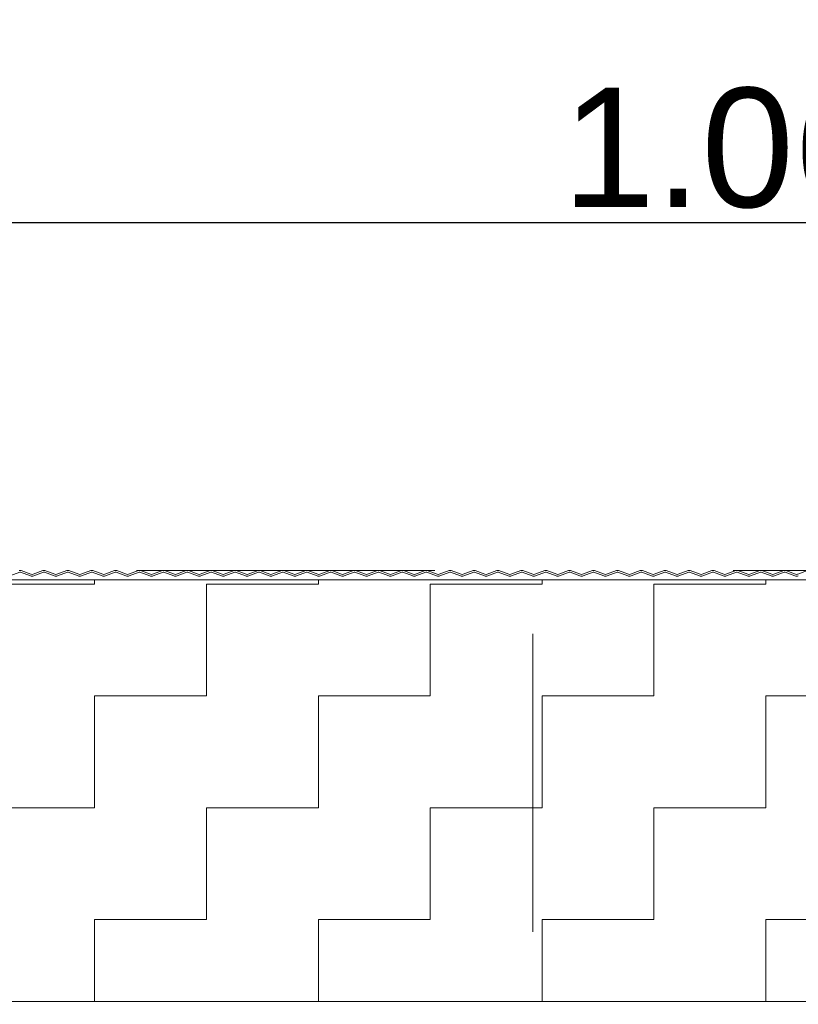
# Model space of a CAD drawing. Header units: metres. Extents: x 1314 to 1415, y -87 to -52.
# Tile 226 of 256: x 1401.05 to 1401.311, y -73.491 to -73.161. Entities that reach past the tile are written whole.
import ezdxf

# ---------------------------------------------------------------- set-up
doc = ezdxf.new("R2010")
doc.units = ezdxf.units.M
doc.header["$PDMODE"] = 65
for name, pattern in [('AUSGEZOGEN', [0]), ('GETRENNT2_S6', [0.12, 0.07, -0.01, 0.01, -0.01, 0.01, -0.01]), ('PUNKT2_S9', [0.0015, 0, -0.0015])]:
    doc.linetypes.add(name, pattern=pattern)
doc.layers.add('XR$9$_42143', color=7, linetype='Continuous')
doc.layers.add('XR$9$_42154', color=7, linetype='Continuous')
for name, color, linetype, lineweight in [('XR$9$Maßlinie 1_50', 7, 'AUSGEZOGEN', 25), ('XR$9$Muster', 4, 'AUSGEZOGEN', 13), ('XR$9$Möblierung', 4, 'AUSGEZOGEN', 13), ('XR$9$Wand Mauerwerk nt', 7, 'AUSGEZOGEN', 25), ('XR$9$Wand Mauerwerk tr_1', 42, 'AUSGEZOGEN', 18)]:
    doc.layers.add(name, color=color, linetype=linetype, lineweight=lineweight)
doc.styles.add('ARIAL', font='arial.ttf')
doc.dimstyles.new('DIMSTYLE_28', dxfattribs={"dimtxt": 0.04, "dimasz": 0.03, "dimexe": 0, "dimexo": 1e-06, "dimgap": 0.02, "dimtad": 2, "dimdec": 1, "dimlfac": 100, "dimrnd": 0.5, "dimzin": 4, "dimdsep": 46, "dimtxsty": 'ARIAL', "dimblk1": 'ALL_ML_KREIS', "dimblk2": 'ALL_ML_KREIS', "dimsah": 1, "dimcen": 0, "dimse1": 1, "dimse2": 1, "dimclrd": 7, "dimclre": 7, "dimclrt": 7, "dimadec": 0, "dimazin": 0, "dimtfac": 1, "dimtdec": 0, "dimtix": 1, "dimtmove": 2, "dimatfit": 3, "dimfxl": 0, "dimtzin": 0, "dimlwd": 0, "dimlwe": 25, "dimarcsym": 0})
doc.dimstyles.new('DIMSTYLE_61', dxfattribs={"dimtxt": 0.04, "dimasz": 0.03, "dimexe": 0, "dimexo": 1e-06, "dimgap": 0.02, "dimtad": 2, "dimdec": 3, "dimrnd": 0.005, "dimzin": 4, "dimdsep": 46, "dimtxsty": 'ARIAL', "dimblk1": 'ALL_ML_KREIS', "dimblk2": 'ALL_ML_KREIS', "dimsah": 1, "dimcen": 0, "dimse1": 1, "dimse2": 1, "dimclrd": 7, "dimclre": 7, "dimclrt": 7, "dimadec": 0, "dimazin": 0, "dimtfac": 1, "dimtdec": 0, "dimtix": 1, "dimtmove": 2, "dimatfit": 3, "dimfxl": 0, "dimtzin": 0, "dimlwd": 0, "dimlwe": 25, "dimarcsym": 0})

# ---------------------------------------------------------------- blocks, each defined once
blk = doc.blocks.new('ALL_ML_KREIS')
at = {"color": 0, "linetype": 'ByBlock', "lineweight": -2}
for p, q in [((0, -0.5), (0, 0.5)), ((-1, 0), (0.5, 0))]:
    blk.add_line(p, q, dxfattribs=at)
blk.add_circle((0, 0), 0.15, dxfattribs=at)
blk = doc.blocks.new('*D621')
at = {"layer": 'DEFPOINTS', "color": 7, "linetype": 'AUSGEZOGEN', "lineweight": 25, "transparency": 33554687}
for p in [(1400.74747, -73.11665), (1401.69646, -73.51113), (1400.74747, -73.51481)]:
    blk.add_point(p, dxfattribs=at)
at = {"layer": 'XR$9$Maßlinie 1_50', "color": 7, "linetype": 'AUSGEZOGEN', "lineweight": -2, "transparency": 33554687}
blk.add_line((1400.74747, -73.11665), (1401.69646, -73.11665), dxfattribs=at)
at = {"layer": 'XR$9$Maßlinie 1_50', "color": 7, "linetype": 'AUSGEZOGEN', "lineweight": 25, "transparency": 33554687, "xscale": 0.03, "yscale": 0.03, "zscale": 0.03, "rotation": 180}
blk.add_blockref('ALL_ML_KREIS', (1400.74747, -73.11665), dxfattribs=at)
at = {"layer": 'XR$9$Maßlinie 1_50', "color": 7, "linetype": 'AUSGEZOGEN', "lineweight": 25, "transparency": 33554687, "xscale": 0.03, "yscale": 0.03, "zscale": 0.03}
blk.add_blockref('ALL_ML_KREIS', (1401.69646, -73.11665), dxfattribs=at)
at = {"layer": 'XR$9$Maßlinie 1_50', "color": 7, "linetype": 'AUSGEZOGEN', "lineweight": 25, "transparency": 33554687, "insert": (1401.22, -73.08597), "char_height": 0.04, "width": 0.16, "attachment_point": 5, "style": 'ARIAL'}
blk.add_mtext('\\A1;{\\A1;{95\\H0.026400;\\S^ ;}}', dxfattribs=at)
blk = doc.blocks.new('*D634')
at = {"layer": 'DEFPOINTS', "color": 7, "linetype": 'AUSGEZOGEN', "lineweight": 25, "transparency": 33554687}
for p in [(1400.75747, -73.2287), (1401.82146, -73.34624), (1400.75747, -73.34852)]:
    blk.add_point(p, dxfattribs=at)
at = {"layer": 'XR$9$Maßlinie 1_50', "color": 7, "linetype": 'AUSGEZOGEN', "lineweight": -2, "transparency": 33554687}
blk.add_line((1400.75747, -73.2287), (1401.82146, -73.2287), dxfattribs=at)
at = {"layer": 'XR$9$Maßlinie 1_50', "color": 7, "linetype": 'AUSGEZOGEN', "lineweight": 25, "transparency": 33554687, "xscale": 0.03, "yscale": 0.03, "zscale": 0.03, "rotation": 180}
blk.add_blockref('ALL_ML_KREIS', (1400.75747, -73.2287), dxfattribs=at)
at = {"layer": 'XR$9$Maßlinie 1_50', "color": 7, "linetype": 'AUSGEZOGEN', "lineweight": 25, "transparency": 33554687, "xscale": 0.03, "yscale": 0.03, "zscale": 0.03}
blk.add_blockref('ALL_ML_KREIS', (1401.82146, -73.2287), dxfattribs=at)
at = {"layer": 'XR$9$Maßlinie 1_50', "color": 7, "linetype": 'AUSGEZOGEN', "lineweight": 25, "transparency": 33554687, "insert": (1401.29643, -73.19801), "char_height": 0.04, "width": 0.2, "attachment_point": 5, "style": 'ARIAL'}
blk.add_mtext('\\A1;{\\A1;{1.06\\H0.026400;\\S5^ ;}}', dxfattribs=at)
blk = doc.blocks.new('*D635')
at = {"layer": 'DEFPOINTS', "color": 7, "linetype": 'AUSGEZOGEN', "lineweight": 25, "transparency": 33554687}
for p in [(1400.59747, -72.99112), (1400.59747, -73.36842), (1401.82146, -73.40324)]:
    blk.add_point(p, dxfattribs=at)
at = {"layer": 'XR$9$Maßlinie 1_50', "color": 7, "linetype": 'AUSGEZOGEN', "lineweight": -2, "transparency": 33554687}
blk.add_line((1400.59747, -72.99112), (1401.82146, -72.99112), dxfattribs=at)
at = {"layer": 'XR$9$Maßlinie 1_50', "color": 7, "linetype": 'AUSGEZOGEN', "lineweight": 25, "transparency": 33554687, "xscale": 0.03, "yscale": 0.03, "zscale": 0.03, "rotation": 180}
blk.add_blockref('ALL_ML_KREIS', (1400.59747, -72.99112), dxfattribs=at)
at = {"layer": 'XR$9$Maßlinie 1_50', "color": 7, "linetype": 'AUSGEZOGEN', "lineweight": 25, "transparency": 33554687, "xscale": 0.03, "yscale": 0.03, "zscale": 0.03}
blk.add_blockref('ALL_ML_KREIS', (1401.82146, -72.99112), dxfattribs=at)
at = {"layer": 'XR$9$Maßlinie 1_50', "color": 7, "linetype": 'AUSGEZOGEN', "lineweight": 25, "transparency": 33554687, "insert": (1401.21643, -72.96112), "char_height": 0.04, "width": 0.2, "attachment_point": 5, "style": 'ARIAL'}
blk.add_mtext('\\A1;{\\A1;{1.22\\H0.026400;\\S5^ ;}}', dxfattribs=at)

msp = doc.modelspace()

# ---------------------------------------------------------------- hatches: boundary and pattern name
at = {"layer": 'XR$9$Muster', "linetype": 'AUSGEZOGEN', "lineweight": 13, "transparency": 33554687}
h = msp.add_hatch(dxfattribs=at)
h.set_pattern_fill('MUSTER', color=4, scale=0.0375, angle=90, style=0, pattern_type=2)
h.set_pattern_definition([(90, (-0.075, 0.075), (-0.0375, 0.0375), [0.0375, -0.0375]), (180, (-0.075, 0.075), (-0.0375, -0.0375), [0.0375, -0.0375])])
h.paths.add_polyline_path([(1401.82146, -73.34852), (1400.75747, -73.34852), (1400.75747, -73.48993), (1401.82146, -73.48993)], flags=0)

# ---------------------------------------------------------------- linework, layer by layer
at = {"layer": 'XR$9$_42143', "color": 30, "linetype": 'AUSGEZOGEN', "lineweight": 13, "transparency": 33554687}
for p, q in [((1401.04661, -73.34723), (1401.04994, -73.34602)), ((1401.05019, -73.34602), (1401.05351, -73.34723)), ((1401.05372, -73.34664), (1401.0504, -73.34543)), ((1401.05773, -73.34543), (1401.05441, -73.34664)), ((1401.05773, -73.34543), (1401.05441, -73.34664)), ((1401.05462, -73.34723), (1401.05794, -73.34602)), ((1401.05462, -73.34723), (1401.05794, -73.34602)), ((1401.0582, -73.34602), (1401.06152, -73.34723)), ((1401.06173, -73.34664), (1401.05841, -73.34543)), ((1401.06574, -73.34543), (1401.06242, -73.34664)), ((1401.06263, -73.34723), (1401.06595, -73.34602)), ((1401.06621, -73.34602), (1401.06953, -73.34723)), ((1401.06974, -73.34664), (1401.06642, -73.34543)), ((1401.07375, -73.34543), (1401.07043, -73.34664)), ((1401.07064, -73.34723), (1401.07396, -73.34602)), ((1401.07421, -73.34602), (1401.07754, -73.34723)), ((1401.07775, -73.34664), (1401.07443, -73.34543)), ((1401.08176, -73.34543), (1401.07843, -73.34664)), ((1401.07865, -73.34723), (1401.08197, -73.34602)), ((1401.08222, -73.34602), (1401.08554, -73.34723)), ((1401.08576, -73.34664), (1401.08244, -73.34543)), ((1401.08976, -73.34543), (1401.08644, -73.34664)), ((1401.08666, -73.34723), (1401.08998, -73.34602)), ((1401.09023, -73.34602), (1401.09355, -73.34723)), ((1401.09377, -73.34664), (1401.09045, -73.34543)), ((1401.09777, -73.34543), (1401.09445, -73.34664)), ((1401.09467, -73.34723), (1401.09799, -73.34602)), ((1401.09824, -73.34602), (1401.10156, -73.34723)), ((1401.10178, -73.34664), (1401.09846, -73.34543)), ((1401.10578, -73.34543), (1401.10246, -73.34664)), ((1401.10268, -73.34723), (1401.106, -73.34602)), ((1401.10625, -73.34602), (1401.10957, -73.34723)), ((1401.10979, -73.34664), (1401.10646, -73.34543)), ((1401.11379, -73.34543), (1401.11047, -73.34664)), ((1401.11068, -73.34723), (1401.11401, -73.34602)), ((1401.11426, -73.34602), (1401.11758, -73.34723)), ((1401.11779, -73.34664), (1401.11447, -73.34543)), ((1401.1218, -73.34543), (1401.11848, -73.34664)), ((1401.11869, -73.34723), (1401.12201, -73.34602)), ((1401.12227, -73.34602), (1401.12559, -73.34723)), ((1401.1258, -73.34664), (1401.12248, -73.34543)), ((1401.12981, -73.34543), (1401.12649, -73.34664)), ((1401.1267, -73.34723), (1401.13002, -73.34602)), ((1401.13028, -73.34602), (1401.1336, -73.34723)), ((1401.13381, -73.34664), (1401.13049, -73.34543)), ((1401.13782, -73.34543), (1401.13449, -73.34664)), ((1401.13471, -73.34723), (1401.13803, -73.34602)), ((1401.13828, -73.34602), (1401.1416, -73.34723)), ((1401.14182, -73.34664), (1401.1385, -73.34543)), ((1401.14582, -73.34543), (1401.1425, -73.34664)), ((1401.14582, -73.34543), (1401.1425, -73.34664)), ((1401.14272, -73.34723), (1401.14604, -73.34602)), ((1401.14272, -73.34723), (1401.14604, -73.34602)), ((1401.14629, -73.34602), (1401.14961, -73.34723)), ((1401.14983, -73.34664), (1401.14651, -73.34543)), ((1401.15383, -73.34543), (1401.15051, -73.34664)), ((1401.15073, -73.34723), (1401.15405, -73.34602)), ((1401.1543, -73.34602), (1401.15762, -73.34723)), ((1401.15784, -73.34664), (1401.15452, -73.34543)), ((1401.16184, -73.34543), (1401.15852, -73.34664)), ((1401.15874, -73.34723), (1401.16206, -73.34602)), ((1401.16231, -73.34602), (1401.16563, -73.34723)), ((1401.16585, -73.34664), (1401.16253, -73.34543)), ((1401.16985, -73.34543), (1401.16653, -73.34664)), ((1401.16674, -73.34723), (1401.17007, -73.34602)), ((1401.17032, -73.34602), (1401.17364, -73.34723)), ((1401.17385, -73.34664), (1401.17053, -73.34543)), ((1401.17786, -73.34543), (1401.17454, -73.34664)), ((1401.17475, -73.34723), (1401.17807, -73.34602)), ((1401.17833, -73.34602), (1401.18165, -73.34723)), ((1401.18186, -73.34664), (1401.17854, -73.34543)), ((1401.18587, -73.34543), (1401.18255, -73.34664)), ((1401.18276, -73.34723), (1401.18608, -73.34602)), ((1401.18634, -73.34602), (1401.18966, -73.34723)), ((1401.18987, -73.34664), (1401.18655, -73.34543)), ((1401.19388, -73.34543), (1401.19056, -73.34664)), ((1401.19077, -73.34723), (1401.19409, -73.34602)), ((1401.19434, -73.34602), (1401.19767, -73.34723)), ((1401.19788, -73.34664), (1401.19456, -73.34543)), ((1401.20189, -73.34543), (1401.19856, -73.34664)), ((1401.19878, -73.34723), (1401.2021, -73.34602)), ((1401.20235, -73.34602), (1401.20567, -73.34723)), ((1401.20589, -73.34664), (1401.20257, -73.34543)), ((1401.20989, -73.34543), (1401.20657, -73.34664)), ((1401.20679, -73.34723), (1401.21011, -73.34602)), ((1401.21036, -73.34602), (1401.21368, -73.34723)), ((1401.2139, -73.34664), (1401.21058, -73.34543)), ((1401.2179, -73.34543), (1401.21458, -73.34664)), ((1401.2148, -73.34723), (1401.21812, -73.34602)), ((1401.21837, -73.34602), (1401.22169, -73.34723)), ((1401.22191, -73.34664), (1401.21859, -73.34543)), ((1401.22591, -73.34543), (1401.22259, -73.34664)), ((1401.22281, -73.34723), (1401.22613, -73.34602)), ((1401.22638, -73.34602), (1401.2297, -73.34723)), ((1401.22992, -73.34664), (1401.22659, -73.34543)), ((1401.23392, -73.34543), (1401.2306, -73.34664)), ((1401.23392, -73.34543), (1401.2306, -73.34664)), ((1401.23081, -73.34723), (1401.23413, -73.34602)), ((1401.23081, -73.34723), (1401.23413, -73.34602)), ((1401.23439, -73.34602), (1401.23771, -73.34723)), ((1401.23792, -73.34664), (1401.2346, -73.34543)), ((1401.24193, -73.34543), (1401.23861, -73.34664)), ((1401.23882, -73.34723), (1401.24214, -73.34602)), ((1401.2424, -73.34602), (1401.24572, -73.34723)), ((1401.24593, -73.34664), (1401.24261, -73.34543)), ((1401.24994, -73.34543), (1401.24662, -73.34664)), ((1401.24683, -73.34723), (1401.25015, -73.34602)), ((1401.25041, -73.34602), (1401.25373, -73.34723)), ((1401.25394, -73.34664), (1401.25062, -73.34543)), ((1401.25795, -73.34543), (1401.25462, -73.34664)), ((1401.25484, -73.34723), (1401.25816, -73.34602)), ((1401.25841, -73.34602), (1401.26173, -73.34723)), ((1401.26195, -73.34664), (1401.25863, -73.34543)), ((1401.26595, -73.34543), (1401.26263, -73.34664)), ((1401.26285, -73.34723), (1401.26617, -73.34602)), ((1401.26642, -73.34602), (1401.26974, -73.34723)), ((1401.26996, -73.34664), (1401.26664, -73.34543)), ((1401.27396, -73.34543), (1401.27064, -73.34664)), ((1401.27086, -73.34723), (1401.27418, -73.34602)), ((1401.27443, -73.34602), (1401.27775, -73.34723)), ((1401.27797, -73.34664), (1401.27465, -73.34543)), ((1401.28197, -73.34543), (1401.27865, -73.34664)), ((1401.27887, -73.34723), (1401.28219, -73.34602)), ((1401.28244, -73.34602), (1401.28576, -73.34723)), ((1401.28598, -73.34664), (1401.28265, -73.34543)), ((1401.28998, -73.34543), (1401.28666, -73.34664)), ((1401.28687, -73.34723), (1401.2902, -73.34602)), ((1401.29045, -73.34602), (1401.29377, -73.34723)), ((1401.29398, -73.34664), (1401.29066, -73.34543)), ((1401.29799, -73.34543), (1401.29467, -73.34664)), ((1401.29488, -73.34723), (1401.2982, -73.34602)), ((1401.29846, -73.34602), (1401.30178, -73.34723)), ((1401.30199, -73.34664), (1401.29867, -73.34543)), ((1401.306, -73.34543), (1401.30268, -73.34664)), ((1401.30289, -73.34723), (1401.30621, -73.34602)), ((1401.30647, -73.34602), (1401.30979, -73.34723)), ((1401.31, -73.34664), (1401.30668, -73.34543)), ((1401.31401, -73.34543), (1401.31069, -73.34664))]:
    msp.add_line(p, q, dxfattribs=at)
for centre, radius, start, end in [((1401.05006, -73.34637), 0.001, 70.0189, 109.9791), ((1401.05006, -73.34637), 0.00037, 70.0189, 109.9791), ((1401.05407, -73.3457), 0.001, 250.0189, 289.9791), ((1401.05407, -73.3457), 0.001, 250.0189, 289.9791), ((1401.05807, -73.34637), 0.001, 70.0189, 109.9791), ((1401.05807, -73.34637), 0.001, 70.0189, 109.9791), ((1401.05807, -73.34637), 0.00037, 70.0189, 109.9791), ((1401.05807, -73.34637), 0.00037, 70.0189, 109.9791), ((1401.06208, -73.3457), 0.001, 250.0189, 289.9791), ((1401.06608, -73.34637), 0.001, 70.0189, 109.9791), ((1401.06608, -73.34637), 0.00037, 70.0189, 109.9791), ((1401.07008, -73.3457), 0.001, 250.0189, 289.9791), ((1401.07409, -73.34637), 0.001, 70.0189, 109.9791), ((1401.07409, -73.34637), 0.00037, 70.0189, 109.9791), ((1401.07809, -73.3457), 0.001, 250.0189, 289.9791), ((1401.0821, -73.34637), 0.001, 70.0189, 109.9791), ((1401.0821, -73.34637), 0.00037, 70.0189, 109.9791), ((1401.0861, -73.3457), 0.001, 250.0189, 289.9791), ((1401.09011, -73.34637), 0.001, 70.0189, 109.9791), ((1401.09011, -73.34637), 0.00037, 70.0189, 109.9791), ((1401.09411, -73.3457), 0.001, 250.0189, 289.9791), ((1401.09811, -73.34637), 0.001, 70.0189, 109.9791), ((1401.09811, -73.34637), 0.00037, 70.0189, 109.9791), ((1401.10212, -73.3457), 0.001, 250.0189, 289.9791), ((1401.10612, -73.34637), 0.001, 70.0189, 109.9791), ((1401.10612, -73.34637), 0.00037, 70.0189, 109.9791), ((1401.11013, -73.3457), 0.001, 250.0189, 289.9791), ((1401.11413, -73.34637), 0.001, 70.0189, 109.9791), ((1401.11413, -73.34637), 0.00037, 70.0189, 109.9791), ((1401.11814, -73.3457), 0.001, 250.0189, 289.9791), ((1401.12214, -73.34637), 0.001, 70.0189, 109.9791), ((1401.12214, -73.34637), 0.00037, 70.0189, 109.9791), ((1401.12614, -73.3457), 0.001, 250.0189, 289.9791), ((1401.13015, -73.34637), 0.001, 70.0189, 109.9791), ((1401.13015, -73.34637), 0.00037, 70.0189, 109.9791), ((1401.13415, -73.3457), 0.001, 250.0189, 289.9791), ((1401.13816, -73.34637), 0.001, 70.0189, 109.9791), ((1401.13816, -73.34637), 0.00037, 70.0189, 109.9791), ((1401.14216, -73.3457), 0.001, 250.0189, 289.9791), ((1401.14216, -73.3457), 0.001, 250.0189, 289.9791), ((1401.14617, -73.34637), 0.001, 70.0189, 109.9791), ((1401.14617, -73.34637), 0.001, 70.0189, 109.9791), ((1401.14617, -73.34637), 0.00037, 70.0189, 109.9791), ((1401.14617, -73.34637), 0.00037, 70.0189, 109.9791), ((1401.15017, -73.3457), 0.001, 250.0189, 289.9791), ((1401.15417, -73.34637), 0.001, 70.0189, 109.9791), ((1401.15417, -73.34637), 0.00037, 70.0189, 109.9791), ((1401.15818, -73.3457), 0.001, 250.0189, 289.9791), ((1401.16218, -73.34637), 0.001, 70.0189, 109.9791), ((1401.16218, -73.34637), 0.00037, 70.0189, 109.9791), ((1401.16619, -73.3457), 0.001, 250.0189, 289.9791), ((1401.17019, -73.34637), 0.001, 70.0189, 109.9791), ((1401.17019, -73.34637), 0.00037, 70.0189, 109.9791), ((1401.1742, -73.3457), 0.001, 250.0189, 289.9791), ((1401.1782, -73.34637), 0.001, 70.0189, 109.9791), ((1401.1782, -73.34637), 0.00037, 70.0189, 109.9791), ((1401.1822, -73.3457), 0.001, 250.0189, 289.9791), ((1401.18621, -73.34637), 0.001, 70.0189, 109.9791), ((1401.18621, -73.34637), 0.00037, 70.0189, 109.9791), ((1401.19021, -73.3457), 0.001, 250.0189, 289.9791), ((1401.19422, -73.34637), 0.001, 70.0189, 109.9791), ((1401.19422, -73.34637), 0.00037, 70.0189, 109.9791), ((1401.19822, -73.3457), 0.001, 250.0189, 289.9791), ((1401.20223, -73.34637), 0.001, 70.0189, 109.9791), ((1401.20223, -73.34637), 0.00037, 70.0189, 109.9791), ((1401.20623, -73.3457), 0.001, 250.0189, 289.9791), ((1401.21024, -73.34637), 0.001, 70.0189, 109.9791), ((1401.21024, -73.34637), 0.00037, 70.0189, 109.9791), ((1401.21424, -73.3457), 0.001, 250.0189, 289.9791), ((1401.21824, -73.34637), 0.001, 70.0189, 109.9791), ((1401.21824, -73.34637), 0.00037, 70.0189, 109.9791), ((1401.22225, -73.3457), 0.001, 250.0189, 289.9791), ((1401.22625, -73.34637), 0.001, 70.0189, 109.9791), ((1401.22625, -73.34637), 0.00037, 70.0189, 109.9791), ((1401.23026, -73.3457), 0.001, 250.0189, 289.9791), ((1401.23026, -73.3457), 0.001, 250.0189, 289.9791), ((1401.23426, -73.34637), 0.001, 70.0189, 109.9791), ((1401.23426, -73.34637), 0.001, 70.0189, 109.9791), ((1401.23426, -73.34637), 0.00037, 70.0189, 109.9791), ((1401.23426, -73.34637), 0.00037, 70.0189, 109.9791), ((1401.23827, -73.3457), 0.001, 250.0189, 289.9791), ((1401.24227, -73.34637), 0.001, 70.0189, 109.9791), ((1401.24227, -73.34637), 0.00037, 70.0189, 109.9791), ((1401.24627, -73.3457), 0.001, 250.0189, 289.9791), ((1401.25028, -73.34637), 0.001, 70.0189, 109.9791), ((1401.25028, -73.34637), 0.00037, 70.0189, 109.9791), ((1401.25428, -73.3457), 0.001, 250.0189, 289.9791), ((1401.25829, -73.34637), 0.001, 70.0189, 109.9791), ((1401.25829, -73.34637), 0.00037, 70.0189, 109.9791), ((1401.26229, -73.3457), 0.001, 250.0189, 289.9791), ((1401.2663, -73.34637), 0.001, 70.0189, 109.9791), ((1401.2663, -73.34637), 0.00037, 70.0189, 109.9791), ((1401.2703, -73.3457), 0.001, 250.0189, 289.9791), ((1401.2743, -73.34637), 0.001, 70.0189, 109.9791), ((1401.2743, -73.34637), 0.00037, 70.0189, 109.9791), ((1401.27831, -73.3457), 0.001, 250.0189, 289.9791), ((1401.28231, -73.34637), 0.001, 70.0189, 109.9791), ((1401.28231, -73.34637), 0.00037, 70.0189, 109.9791), ((1401.28632, -73.3457), 0.001, 250.0189, 289.9791), ((1401.29032, -73.34637), 0.001, 70.0189, 109.9791), ((1401.29032, -73.34637), 0.00037, 70.0189, 109.9791), ((1401.29433, -73.3457), 0.001, 250.0189, 289.9791), ((1401.29833, -73.34637), 0.001, 70.0189, 109.9791), ((1401.29833, -73.34637), 0.00037, 70.0189, 109.9791), ((1401.30233, -73.3457), 0.001, 250.0189, 289.9791), ((1401.30634, -73.34637), 0.001, 70.0189, 109.9791), ((1401.30634, -73.34637), 0.00037, 70.0189, 109.9791), ((1401.31034, -73.3457), 0.001, 250.0189, 289.9791), ((1401.05407, -73.3457), 0.00163, 250.0189, 289.9791), ((1401.05407, -73.3457), 0.00163, 250.0189, 289.9791), ((1401.06208, -73.3457), 0.00163, 250.0189, 289.9791), ((1401.07008, -73.3457), 0.00163, 250.0189, 289.9791), ((1401.07809, -73.3457), 0.00163, 250.0189, 289.9791), ((1401.0861, -73.3457), 0.00163, 250.0189, 289.9791), ((1401.09411, -73.3457), 0.00163, 250.0189, 289.9791), ((1401.10212, -73.3457), 0.00163, 250.0189, 289.9791), ((1401.11013, -73.3457), 0.00163, 250.0189, 289.9791), ((1401.11814, -73.3457), 0.00163, 250.0189, 289.9791), ((1401.12614, -73.3457), 0.00163, 250.0189, 289.9791), ((1401.13415, -73.3457), 0.00163, 250.0189, 289.9791), ((1401.14216, -73.3457), 0.00163, 250.0189, 289.9791), ((1401.14216, -73.3457), 0.00163, 250.0189, 289.9791), ((1401.15017, -73.3457), 0.00163, 250.0189, 289.9791), ((1401.15818, -73.3457), 0.00163, 250.0189, 289.9791), ((1401.16619, -73.3457), 0.00163, 250.0189, 289.9791), ((1401.1742, -73.3457), 0.00163, 250.0189, 289.9791), ((1401.1822, -73.3457), 0.00163, 250.0189, 289.9791), ((1401.19021, -73.3457), 0.00163, 250.0189, 289.9791), ((1401.19822, -73.3457), 0.00163, 250.0189, 289.9791), ((1401.20623, -73.3457), 0.00163, 250.0189, 289.9791), ((1401.21424, -73.3457), 0.00163, 250.0189, 289.9791), ((1401.22225, -73.3457), 0.00163, 250.0189, 289.9791), ((1401.23026, -73.3457), 0.00163, 250.0189, 289.9791), ((1401.23026, -73.3457), 0.00163, 250.0189, 289.9791), ((1401.23827, -73.3457), 0.00163, 250.0189, 289.9791), ((1401.24627, -73.3457), 0.00163, 250.0189, 289.9791), ((1401.25428, -73.3457), 0.00163, 250.0189, 289.9791), ((1401.26229, -73.3457), 0.00163, 250.0189, 289.9791), ((1401.2703, -73.3457), 0.00163, 250.0189, 289.9791), ((1401.27831, -73.3457), 0.00163, 250.0189, 289.9791), ((1401.28632, -73.3457), 0.00163, 250.0189, 289.9791), ((1401.29433, -73.3457), 0.00163, 250.0189, 289.9791), ((1401.30233, -73.3457), 0.00163, 250.0189, 289.9791), ((1401.31034, -73.3457), 0.00163, 250.0189, 289.9791)]:
    msp.add_arc(centre, radius, start, end, dxfattribs=at)
at = {"layer": 'XR$9$_42154', "color": 51, "linetype": 'AUSGEZOGEN', "lineweight": 13, "transparency": 33554687}
for p, q in [((1401.04994, -73.34602), (1401.04661, -73.34723)), ((1401.05351, -73.34723), (1401.05019, -73.34602)), ((1401.05794, -73.34602), (1401.05462, -73.34723)), ((1401.05794, -73.34602), (1401.05462, -73.34723)), ((1401.06152, -73.34723), (1401.0582, -73.34602)), ((1401.06595, -73.34602), (1401.06263, -73.34723)), ((1401.06953, -73.34723), (1401.06621, -73.34602)), ((1401.07396, -73.34602), (1401.07064, -73.34723)), ((1401.07754, -73.34723), (1401.07421, -73.34602)), ((1401.08197, -73.34602), (1401.07865, -73.34723)), ((1401.08554, -73.34723), (1401.08222, -73.34602)), ((1401.08998, -73.34602), (1401.08666, -73.34723)), ((1401.09355, -73.34723), (1401.09023, -73.34602)), ((1401.09799, -73.34602), (1401.09467, -73.34723)), ((1401.10156, -73.34723), (1401.09824, -73.34602)), ((1401.106, -73.34602), (1401.10268, -73.34723)), ((1401.10957, -73.34723), (1401.10625, -73.34602)), ((1401.11401, -73.34602), (1401.11068, -73.34723)), ((1401.11758, -73.34723), (1401.11426, -73.34602)), ((1401.12201, -73.34602), (1401.11869, -73.34723)), ((1401.12559, -73.34723), (1401.12227, -73.34602)), ((1401.13002, -73.34602), (1401.1267, -73.34723)), ((1401.1336, -73.34723), (1401.13028, -73.34602)), ((1401.13803, -73.34602), (1401.13471, -73.34723)), ((1401.1416, -73.34723), (1401.13828, -73.34602)), ((1401.14604, -73.34602), (1401.14272, -73.34723)), ((1401.14604, -73.34602), (1401.14272, -73.34723)), ((1401.14961, -73.34723), (1401.14629, -73.34602)), ((1401.15405, -73.34602), (1401.15073, -73.34723)), ((1401.15762, -73.34723), (1401.1543, -73.34602)), ((1401.16206, -73.34602), (1401.15874, -73.34723)), ((1401.16563, -73.34723), (1401.16231, -73.34602)), ((1401.17007, -73.34602), (1401.16674, -73.34723)), ((1401.17364, -73.34723), (1401.17032, -73.34602)), ((1401.17807, -73.34602), (1401.17475, -73.34723)), ((1401.18165, -73.34723), (1401.17833, -73.34602)), ((1401.18608, -73.34602), (1401.18276, -73.34723)), ((1401.18966, -73.34723), (1401.18634, -73.34602)), ((1401.19409, -73.34602), (1401.19077, -73.34723)), ((1401.19767, -73.34723), (1401.19434, -73.34602)), ((1401.2021, -73.34602), (1401.19878, -73.34723)), ((1401.20567, -73.34723), (1401.20235, -73.34602)), ((1401.21011, -73.34602), (1401.20679, -73.34723)), ((1401.21368, -73.34723), (1401.21036, -73.34602)), ((1401.21812, -73.34602), (1401.2148, -73.34723)), ((1401.22169, -73.34723), (1401.21837, -73.34602)), ((1401.22613, -73.34602), (1401.22281, -73.34723)), ((1401.2297, -73.34723), (1401.22638, -73.34602)), ((1401.23413, -73.34602), (1401.23081, -73.34723)), ((1401.23413, -73.34602), (1401.23081, -73.34723)), ((1401.23771, -73.34723), (1401.23439, -73.34602)), ((1401.24214, -73.34602), (1401.23882, -73.34723)), ((1401.24572, -73.34723), (1401.2424, -73.34602)), ((1401.25015, -73.34602), (1401.24683, -73.34723)), ((1401.25373, -73.34723), (1401.25041, -73.34602)), ((1401.25816, -73.34602), (1401.25484, -73.34723)), ((1401.26173, -73.34723), (1401.25841, -73.34602)), ((1401.26617, -73.34602), (1401.26285, -73.34723)), ((1401.26974, -73.34723), (1401.26642, -73.34602)), ((1401.27418, -73.34602), (1401.27086, -73.34723)), ((1401.27775, -73.34723), (1401.27443, -73.34602)), ((1401.28219, -73.34602), (1401.27887, -73.34723)), ((1401.28576, -73.34723), (1401.28244, -73.34602)), ((1401.2902, -73.34602), (1401.28687, -73.34723)), ((1401.29377, -73.34723), (1401.29045, -73.34602)), ((1401.2982, -73.34602), (1401.29488, -73.34723)), ((1401.30178, -73.34723), (1401.29846, -73.34602)), ((1401.30621, -73.34602), (1401.30289, -73.34723)), ((1401.30979, -73.34723), (1401.30647, -73.34602))]:
    msp.add_line(p, q, dxfattribs=at)
for centre, radius, start, end in [((1401.05006, -73.34637), 0.00037, 70.0189, 109.9791), ((1401.05807, -73.34637), 0.00037, 70.0189, 109.9791), ((1401.05807, -73.34637), 0.00037, 70.0189, 109.9791), ((1401.06608, -73.34637), 0.00037, 70.0189, 109.9791), ((1401.07409, -73.34637), 0.00037, 70.0189, 109.9791), ((1401.0821, -73.34637), 0.00037, 70.0189, 109.9791), ((1401.09011, -73.34637), 0.00037, 70.0189, 109.9791), ((1401.09811, -73.34637), 0.00037, 70.0189, 109.9791), ((1401.10612, -73.34637), 0.00037, 70.0189, 109.9791), ((1401.11413, -73.34637), 0.00037, 70.0189, 109.9791), ((1401.12214, -73.34637), 0.00037, 70.0189, 109.9791), ((1401.13015, -73.34637), 0.00037, 70.0189, 109.9791), ((1401.13816, -73.34637), 0.00037, 70.0189, 109.9791), ((1401.14617, -73.34637), 0.00037, 70.0189, 109.9791), ((1401.14617, -73.34637), 0.00037, 70.0189, 109.9791), ((1401.15417, -73.34637), 0.00037, 70.0189, 109.9791), ((1401.16218, -73.34637), 0.00037, 70.0189, 109.9791), ((1401.17019, -73.34637), 0.00037, 70.0189, 109.9791), ((1401.1782, -73.34637), 0.00037, 70.0189, 109.9791), ((1401.18621, -73.34637), 0.00037, 70.0189, 109.9791), ((1401.19422, -73.34637), 0.00037, 70.0189, 109.9791), ((1401.20223, -73.34637), 0.00037, 70.0189, 109.9791), ((1401.21024, -73.34637), 0.00037, 70.0189, 109.9791), ((1401.21824, -73.34637), 0.00037, 70.0189, 109.9791), ((1401.22625, -73.34637), 0.00037, 70.0189, 109.9791), ((1401.23426, -73.34637), 0.00037, 70.0189, 109.9791), ((1401.23426, -73.34637), 0.00037, 70.0189, 109.9791), ((1401.24227, -73.34637), 0.00037, 70.0189, 109.9791), ((1401.25028, -73.34637), 0.00037, 70.0189, 109.9791), ((1401.25829, -73.34637), 0.00037, 70.0189, 109.9791), ((1401.2663, -73.34637), 0.00037, 70.0189, 109.9791), ((1401.2743, -73.34637), 0.00037, 70.0189, 109.9791), ((1401.28231, -73.34637), 0.00037, 70.0189, 109.9791), ((1401.29032, -73.34637), 0.00037, 70.0189, 109.9791), ((1401.29833, -73.34637), 0.00037, 70.0189, 109.9791), ((1401.30634, -73.34637), 0.00037, 70.0189, 109.9791), ((1401.05407, -73.3457), 0.00163, 250.0189, 289.9791), ((1401.05407, -73.3457), 0.00163, 250.0189, 289.9791), ((1401.06208, -73.3457), 0.00163, 250.0189, 289.9791), ((1401.07008, -73.3457), 0.00163, 250.0189, 289.9791), ((1401.07809, -73.3457), 0.00163, 250.0189, 289.9791), ((1401.0861, -73.3457), 0.00163, 250.0189, 289.9791), ((1401.09411, -73.3457), 0.00163, 250.0189, 289.9791), ((1401.10212, -73.3457), 0.00163, 250.0189, 289.9791), ((1401.11013, -73.3457), 0.00163, 250.0189, 289.9791), ((1401.11814, -73.3457), 0.00163, 250.0189, 289.9791), ((1401.12614, -73.3457), 0.00163, 250.0189, 289.9791), ((1401.13415, -73.3457), 0.00163, 250.0189, 289.9791), ((1401.14216, -73.3457), 0.00163, 250.0189, 289.9791), ((1401.14216, -73.3457), 0.00163, 250.0189, 289.9791), ((1401.15017, -73.3457), 0.00163, 250.0189, 289.9791), ((1401.15818, -73.3457), 0.00163, 250.0189, 289.9791), ((1401.16619, -73.3457), 0.00163, 250.0189, 289.9791), ((1401.1742, -73.3457), 0.00163, 250.0189, 289.9791), ((1401.1822, -73.3457), 0.00163, 250.0189, 289.9791), ((1401.19021, -73.3457), 0.00163, 250.0189, 289.9791), ((1401.19822, -73.3457), 0.00163, 250.0189, 289.9791), ((1401.20623, -73.3457), 0.00163, 250.0189, 289.9791), ((1401.21424, -73.3457), 0.00163, 250.0189, 289.9791), ((1401.22225, -73.3457), 0.00163, 250.0189, 289.9791), ((1401.23026, -73.3457), 0.00163, 250.0189, 289.9791), ((1401.23026, -73.3457), 0.00163, 250.0189, 289.9791), ((1401.23827, -73.3457), 0.00163, 250.0189, 289.9791), ((1401.24627, -73.3457), 0.00163, 250.0189, 289.9791), ((1401.25428, -73.3457), 0.00163, 250.0189, 289.9791), ((1401.26229, -73.3457), 0.00163, 250.0189, 289.9791), ((1401.2703, -73.3457), 0.00163, 250.0189, 289.9791), ((1401.27831, -73.3457), 0.00163, 250.0189, 289.9791), ((1401.28632, -73.3457), 0.00163, 250.0189, 289.9791), ((1401.29433, -73.3457), 0.00163, 250.0189, 289.9791), ((1401.30233, -73.3457), 0.00163, 250.0189, 289.9791), ((1401.31034, -73.3457), 0.00163, 250.0189, 289.9791)]:
    msp.add_arc(centre, radius, start, end, dxfattribs=at)
at = {"layer": 'XR$9$Möblierung', "color": 4, "linetype": 'GETRENNT2_S6', "lineweight": 18, "transparency": 33554687}
msp.add_line((1401.22196, -74.0666), (1401.22196, -73.3039), dxfattribs=at)
at = {"layer": 'XR$9$Wand Mauerwerk nt', "color": 7, "linetype": 'AUSGEZOGEN', "lineweight": 13, "transparency": 33554687}
for p, q in [((1401.82146, -73.34852), (1400.74747, -73.34852)), ((1401.82146, -73.48993), (1400.74747, -73.48993))]:
    msp.add_line(p, q, dxfattribs=at)
at = {"layer": 'XR$9$Wand Mauerwerk tr_1', "color": 52, "linetype": 'PUNKT2_S9', "lineweight": 13, "transparency": 33554687}
msp.add_line((1400.28904, -73.34537), (1402.12316, -73.34537), dxfattribs=at)

# ---------------------------------------------------------------- dimensions: what is measured, and where the dimension line sits
at = {"layer": 'XR$9$Maßlinie 1_50', "color": 7, "linetype": 'AUSGEZOGEN', "lineweight": 25, "transparency": 33554687}
for base, p1, p2, dimstyle, picture, middle in [((1401.82146, -72.99112), (1400.59747, -73.36841), (1401.82146, -73.40324), 'DIMSTYLE_61', '*D635', (1401.21643, -72.96112)), ((1401.69646, -73.11665), (1400.74747, -73.51481), (1401.69646, -73.51113), 'DIMSTYLE_28', '*D621', (1401.22, -73.08597)), ((1401.82146, -73.2287), (1400.75747, -73.34852), (1401.82146, -73.34624), 'DIMSTYLE_61', '*D634', (1401.29643, -73.19801))]:
    dim = msp.add_linear_dim(base=base, p1=p1, p2=p2, dimstyle=dimstyle, override={"dimpost": '<>', "dimclrd": 7, "dimclre": 7, "dimclrt": 7, "dimlwd": 0, "dimlwe": 25}, dxfattribs=at)
    dim.commit()
    dim.dimension.update_dxf_attribs({"geometry": picture, "text_midpoint": middle, "dimtype": 160})

doc.saveas('drawing.dxf')
